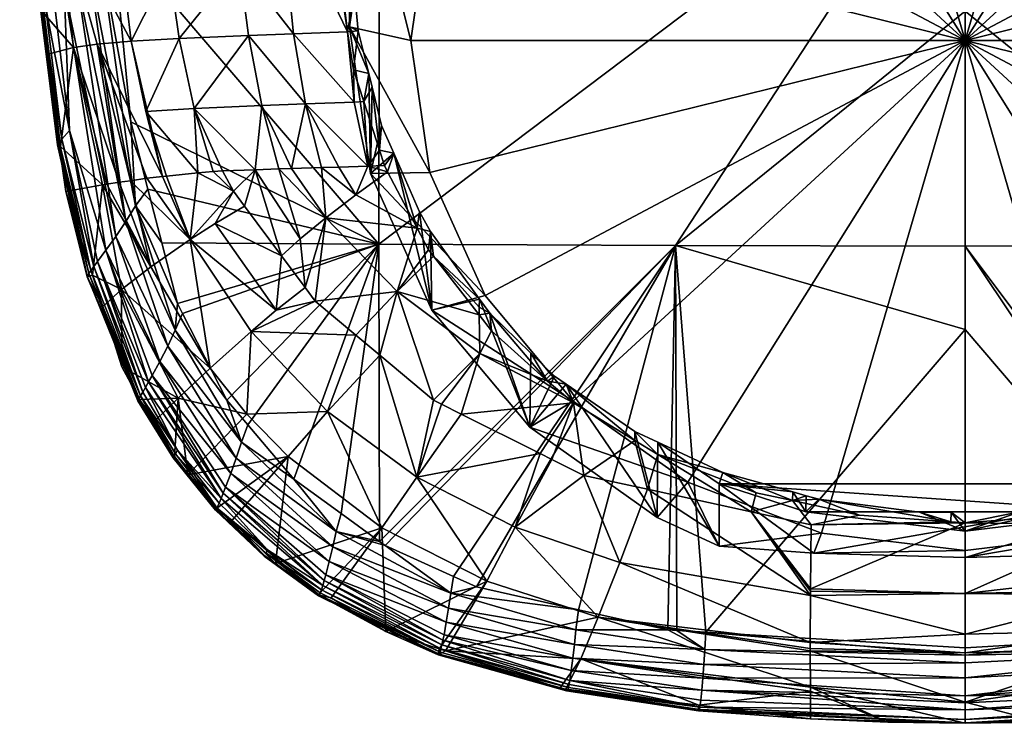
# Model space of a CAD drawing. Extents: x -0.025 to 0.147, y -0.12 to 0.103.
# Tile 1 of 256: x -0.018 to 0.001, y -0.12 to -0.106. Entities that reach past the tile are written whole.
import ezdxf

# ---------------------------------------------------------------- set-up
doc = ezdxf.new("R2010")
doc.units = 0
doc.layers.add('mesh', color=7, linetype='CONTINUOUS')

msp = doc.modelspace()

# ---------------------------------------------------------------- meshes
at = {"layer": 'mesh'}
mesh = msp.add_polyface(dxfattribs=at)
corners = [(-0.010447, -0.097514, 0.078406), (-0.009571, -0.096729, 0.07806), (-0.009549, -0.096314, 0.078051), (-0.01012, -0.097572, 0.078285), (-0.010404, -0.098008, 0.078401), (-0.010566, -0.097673, 0.078453), (-0.010691, -0.098449, 0.078519), (-0.011252, -0.09898, 0.078784), (-0.011789, -0.100556, 0.079097), (-0.011439, -0.100222, 0.078893), (-0.011533, -0.10062, 0.078956), (-0.011207, -0.097686, 0.078819), (-0.012666, -0.097714, 0.07965), (-0.000041, -0.101662, 0.098334), (-0.011456, -0.101613, 0.097659), (-0.000041, -0.09759, 0.098503), (-0.011464, -0.110293, 0.097177), (-0.005684, -0.110318, 0.097529), (-0.008526, -0.098244, 0.071437), (-0.008507, -0.09559, 0.077733), (-0.009168, -0.096297, 0.077936), (-0.006041, -0.096488, 0.070692), (-0.008253, -0.095317, 0.077655), (-0.010433, -0.100532, 0.072408), (-0.011595, -0.100887, 0.078999), (-0.011632, -0.103196, 0.073539), (-0.000041, -0.096384, 0.069895), (-0.000041, -0.096155, 0.069923), (-0.002836, -0.096723, 0.070038), (-0.010841, -0.106325, 0.074115), (-0.012041, -0.106055, 0.074752), (-0.010473, -0.103752, 0.073022), (-0.009394, -0.101355, 0.072005), (-0.007677, -0.099296, 0.071131), (-0.005441, -0.097716, 0.07046), (-0.004836, -0.095929, 0.070454), (-0.000041, -0.106325, 0.074115)]
mesh.append_faces([[corners[k] for k in face] for face in [(0, 1, 2, 2), (0, 3, 1, 1), (0, 4, 3, 3), (5, 4, 0, 0), (5, 6, 4, 4), (7, 6, 5, 5), (7, 8, 6, 6), (8, 9, 6, 6), (8, 10, 9, 9), (0, 11, 5, 5), (11, 7, 5, 5), (11, 12, 7, 7), (13, 14, 15, 15), (13, 16, 14, 14), (17, 16, 13, 13), (18, 19, 20, 20), (21, 22, 18, 18), (1, 18, 20, 20), (1, 23, 18, 18), (3, 23, 1, 1), (23, 6, 9, 9), (23, 4, 6, 6), (3, 4, 23, 23), (23, 24, 25, 25), (23, 10, 24, 24), (9, 10, 23, 23), (26, 27, 28, 28), (29, 25, 30, 30), (31, 25, 29, 29), (31, 23, 25, 25), (32, 23, 31, 31), (32, 18, 23, 23), (33, 18, 32, 32), (33, 21, 18, 18), (34, 21, 33, 33), (34, 35, 21, 21), (28, 35, 34, 34), (36, 28, 34, 34), (36, 26, 28, 28), (36, 32, 31, 31), (36, 33, 32, 32), (34, 33, 36, 36), (31, 29, 36, 36)]])
mesh = msp.add_polyface(dxfattribs=at)
corners = [(-0.000041, -0.101662, 0.098334), (0.005603, -0.110318, 0.097528), (-0.000041, -0.105754, 0.098165), (0.011375, -0.101613, 0.097658), (-0.000041, -0.09759, 0.098503), (0.011744, -0.100571, 0.079109), (0.011511, -0.100889, 0.078998), (0.011574, -0.101146, 0.07904), (0.011315, -0.100092, 0.078868), (0.011147, -0.098927, 0.078772), (0.010547, -0.098332, 0.078491), (0.010644, -0.097974, 0.07853), (0.011131, -0.097684, 0.07877), (0.010485, -0.097673, 0.078453), (0.011792, -0.097695, 0.079094), (0.011551, -0.103196, 0.073539), (0.008445, -0.098244, 0.071437), (0.008033, -0.095192, 0.077619), (0.005959, -0.096488, 0.070692), (0.005359, -0.097716, 0.07046), (0.004755, -0.095929, 0.070454), (0.002755, -0.096723, 0.070038), (0.007596, -0.099296, 0.071131), (0.010352, -0.100532, 0.072408), (0.009312, -0.101355, 0.072005), (0.010391, -0.103752, 0.073022), (0.011959, -0.106055, 0.074752), (0.010759, -0.106325, 0.074115), (0.011551, -0.108913, 0.075966), (-0.000041, -0.106325, 0.074115), (-0.000041, -0.096384, 0.069895), (0.010337, -0.098018, 0.078406), (0.010143, -0.09715, 0.078304), (0.009444, -0.096303, 0.078048), (0.009425, -0.096658, 0.078039), (0.00842, -0.095595, 0.077735)]
mesh.append_faces([[corners[k] for k in face] for face in [(0, 1, 2, 2), (0, 3, 1, 1), (4, 3, 0, 0), (5, 6, 7, 7), (5, 8, 6, 6), (9, 8, 5, 5), (9, 10, 8, 8), (11, 10, 9, 9), (11, 12, 13, 13), (11, 9, 12, 12), (14, 12, 9, 9), (15, 8, 10, 10), (15, 6, 8, 8), (7, 6, 15, 15), (16, 17, 18, 18), (19, 20, 21, 21), (19, 18, 20, 20), (19, 16, 18, 18), (22, 16, 19, 19), (22, 23, 16, 16), (24, 23, 22, 22), (24, 15, 23, 23), (25, 15, 24, 24), (25, 26, 15, 15), (27, 26, 25, 25), (27, 28, 26, 26), (29, 25, 24, 24), (29, 27, 25, 25), (29, 19, 21, 21), (29, 22, 19, 19), (24, 22, 29, 29), (21, 30, 29, 29), (11, 31, 10, 10), (13, 31, 11, 11), (32, 31, 13, 13), (33, 31, 32, 32), (33, 34, 31, 31), (10, 31, 15, 15), (31, 23, 15, 15), (34, 23, 31, 31), (34, 16, 23, 23), (34, 35, 16, 16)]])
mesh = msp.add_polyface(dxfattribs=at)
corners = [(-0.01193, -0.100971, 0.079179), (-0.012259, -0.103085, 0.079487), (-0.011905, -0.102207, 0.079209), (-0.011533, -0.10062, 0.078956), (-0.011789, -0.100556, 0.079097), (-0.011595, -0.100887, 0.078999), (-0.012258, -0.103333, 0.079517), (-0.012009, -0.103781, 0.079408), (-0.012258, -0.103712, 0.079563), (-0.012028, -0.104064, 0.079444), (-0.012039, -0.104239, 0.079466), (-0.012257, -0.104927, 0.079711), (-0.011938, -0.10538, 0.079613), (-0.0122, -0.105309, 0.079765), (-0.012412, -0.103338, 0.07961), (-0.012666, -0.097714, 0.07965), (-0.012887, -0.097718, 0.079776), (-0.011252, -0.09898, 0.078784), (-0.013048, -0.097722, 0.079868), (-0.013418, -0.103372, 0.080395), (-0.013643, -0.097742, 0.080441), (-0.014188, -0.104826, 0.081401), (-0.013131, -0.106192, 0.080671), (-0.014006, -0.106226, 0.08157), (-0.014306, -0.097764, 0.081079), (-0.011464, -0.110293, 0.097177), (-0.016656, -0.104223, 0.09704), (-0.011456, -0.101613, 0.097659), (-0.011632, -0.103196, 0.073539), (-0.012041, -0.106055, 0.074752), (-0.011871, -0.106134, 0.07971), (-0.012074, -0.106151, 0.079883), (-0.011961, -0.106896, 0.079987), (-0.011946, -0.107527, 0.080201)]
mesh.append_faces([[corners[k] for k in face] for face in [(0, 1, 2, 2), (0, 3, 4, 4), (0, 5, 3, 3), (2, 5, 0, 0), (6, 2, 1, 1), (6, 7, 2, 2), (8, 7, 6, 6), (8, 9, 7, 7), (8, 10, 9, 9), (11, 10, 8, 8), (11, 12, 10, 10), (13, 12, 11, 11), (14, 15, 16, 16), (8, 6, 14, 14), (15, 4, 17, 17), (15, 0, 4, 4), (14, 0, 15, 15), (14, 1, 0, 0), (6, 1, 14, 14), (18, 14, 16, 16), (18, 19, 14, 14), (20, 19, 18, 18), (14, 11, 8, 8), (21, 22, 19, 19), (21, 23, 22, 22), (20, 24, 19, 19), (25, 26, 27, 27), (28, 5, 2, 2), (29, 10, 12, 12), (29, 9, 10, 10), (28, 9, 29, 29), (28, 7, 9, 9), (2, 7, 28, 28), (12, 30, 29, 29), (31, 12, 13, 13), (31, 30, 12, 12), (32, 30, 31, 31), (11, 31, 13, 13), (22, 33, 31, 31), (14, 31, 11, 11), (19, 31, 14, 14), (19, 22, 31, 31)]])
mesh = msp.add_polyface(dxfattribs=at)
corners = [(-0.018023, -0.105779, 0.095557), (-0.018057, -0.105759, 0.095718), (-0.017731, -0.108354, 0.095623), (-0.017601, -0.105281, 0.096551), (-0.017498, -0.108077, 0.096219), (-0.017804, -0.105487, 0.096314), (-0.018467, -0.100601, 0.095733), (-0.018447, -0.10057, 0.095901), (-0.017894, -0.106581, 0.09535), (-0.017989, -0.105801, 0.095378), (-0.017696, -0.10837, 0.095462), (-0.017962, -0.10565, 0.096034), (-0.017646, -0.108246, 0.095939), (-0.016911, -0.104512, 0.096986), (-0.016909, -0.101581, 0.097129), (-0.016656, -0.104223, 0.09704), (-0.016303, -0.107909, 0.096915), (-0.016208, -0.109549, 0.096806), (-0.017745, -0.099922, 0.09691), (-0.017135, -0.104786, 0.096885), (-0.017371, -0.105045, 0.096741), (-0.017505, -0.099687, 0.097051), (-0.018019, -0.105712, 0.09588), (-0.018406, -0.100527, 0.096062), (-0.017697, -0.108308, 0.095785), (-0.017978, -0.100136, 0.096724), (-0.016954, -0.106393, 0.088315), (-0.015683, -0.108977, 0.086528), (-0.016291, -0.106334, 0.085951), (-0.017417, -0.106457, 0.090717), (-0.017723, -0.103653, 0.090674), (-0.015069, -0.10765, 0.083881), (-0.013745, -0.10759, 0.081839), (-0.014006, -0.106226, 0.08157), (-0.015356, -0.106281, 0.083666), (-0.014188, -0.104826, 0.081401), (-0.016008, -0.10771, 0.086109), (-0.015558, -0.104882, 0.08353), (-0.014316, -0.103406, 0.081311), (-0.013418, -0.103372, 0.080395), (-0.015697, -0.103466, 0.083455), (-0.016634, -0.103523, 0.085796), (-0.011464, -0.110293, 0.097177), (-0.018235, -0.103784, 0.095449)]
mesh.append_faces([[corners[k] for k in face] for face in [(0, 1, 2, 2), (3, 4, 5, 5), (6, 1, 0, 0), (6, 7, 1, 1), (0, 8, 9, 9), (0, 10, 8, 8), (2, 10, 0, 0), (4, 11, 5, 5), (4, 12, 11, 11), (13, 14, 15, 15), (16, 13, 15, 15), (16, 17, 13, 13), (18, 19, 20, 20), (21, 13, 19, 19), (11, 22, 23, 23), (12, 22, 11, 11), (12, 24, 22, 22), (25, 20, 3, 3), (1, 22, 24, 24), (7, 22, 1, 1), (7, 23, 22, 22), (26, 27, 28, 28), (29, 9, 8, 8), (30, 9, 29, 29), (31, 32, 33, 33), (34, 33, 35, 35), (34, 31, 33, 33), (36, 31, 34, 34), (34, 28, 36, 36), (34, 37, 28, 28), (35, 37, 34, 34), (35, 38, 37, 37), (39, 38, 35, 35), (40, 37, 38, 38), (41, 37, 40, 40), (41, 28, 37, 37), (30, 28, 41, 41), (30, 26, 28, 28), (29, 26, 30, 30), (42, 16, 15, 15), (9, 43, 0, 0), (30, 43, 9, 9)]])
mesh = msp.add_polyface(dxfattribs=at)
corners = [(-0.011175, -0.108521, 0.080174), (-0.010717, -0.109982, 0.080726), (-0.010677, -0.109664, 0.080467), (-0.011295, -0.108881, 0.080409), (-0.011456, -0.108458, 0.080312), (-0.011412, -0.107977, 0.080035), (-0.011597, -0.107233, 0.079904), (-0.011357, -0.108763, 0.080375), (-0.0104, -0.110527, 0.080889), (-0.009514, -0.111672, 0.081282), (-0.00951, -0.111523, 0.081125), (-0.009506, -0.111367, 0.081017), (-0.011683, -0.108773, 0.080616), (-0.011109, -0.111218, 0.081939), (-0.010496, -0.110402, 0.080846), (-0.011916, -0.109332, 0.081106), (-0.012497, -0.109779, 0.081932), (-0.009499, -0.112423, 0.081949), (-0.005684, -0.110318, 0.097529), (-0.000041, -0.105754, 0.098165), (-0.000041, -0.110335, 0.097724), (-0.000041, -0.101662, 0.098334), (-0.000041, -0.111958, 0.097567), (-0.011454, -0.116091, 0.096631), (-0.011464, -0.110293, 0.097177), (-0.010433, -0.111578, 0.077097), (-0.011632, -0.108913, 0.075966), (-0.009394, -0.111296, 0.076225), (-0.010473, -0.108898, 0.075207), (-0.012041, -0.106055, 0.074752), (-0.010841, -0.106325, 0.074115), (-0.000041, -0.106325, 0.074115), (-0.007677, -0.113355, 0.077098), (-0.002836, -0.115928, 0.078191), (-0.000041, -0.116267, 0.078334), (-0.010459, -0.110045, 0.08058), (-0.009306, -0.11164, 0.081108), (-0.009273, -0.111984, 0.081389)]
mesh.append_faces([[corners[k] for k in face] for face in [(0, 1, 2, 2), (0, 3, 1, 1), (4, 5, 6, 6), (4, 0, 5, 5), (7, 0, 4, 4), (7, 3, 0, 0), (8, 9, 10, 10), (10, 11, 8, 8), (7, 4, 12, 12), (13, 8, 14, 14), (13, 9, 8, 8), (1, 3, 15, 15), (12, 3, 7, 7), (12, 15, 3, 3), (1, 13, 14, 14), (1, 16, 13, 13), (15, 16, 1, 1), (13, 17, 9, 9), (18, 19, 20, 20), (21, 19, 18, 18), (22, 18, 20, 20), (18, 23, 24, 24), (25, 0, 2, 2), (26, 0, 25, 25), (26, 5, 0, 0), (27, 26, 25, 25), (28, 26, 27, 27), (28, 29, 26, 26), (30, 29, 28, 28), (31, 28, 27, 27), (31, 30, 28, 28), (27, 32, 31, 31), (33, 34, 31, 31), (1, 35, 2, 2), (14, 35, 1, 1), (8, 35, 14, 14), (8, 11, 35, 35), (10, 36, 11, 11), (9, 36, 10, 10), (37, 36, 9, 9), (25, 2, 35, 35), (25, 35, 11, 11)]])
mesh = msp.add_polyface(dxfattribs=at)
corners = [(0.011375, -0.101613, 0.097658), (0.011383, -0.110293, 0.097177), (0.005603, -0.110318, 0.097528), (0.010068, -0.116754, 0.096613), (-0.000041, -0.110335, 0.097724), (-0.000041, -0.105754, 0.098165), (0.011835, -0.109332, 0.081105), (0.01159, -0.108773, 0.08063), (0.011276, -0.108763, 0.080375), (0.01138, -0.112478, 0.083731), (0.011832, -0.11207, 0.083741), (0.011027, -0.111218, 0.081939), (0.010057, -0.110484, 0.080727), (0.010329, -0.110076, 0.080597), (0.010352, -0.111578, 0.077097), (0.009545, -0.111257, 0.080973), (0.009085, -0.111736, 0.081152), (0.011551, -0.108913, 0.075966), (0.011349, -0.107922, 0.080023), (0.011455, -0.107486, 0.079948), (0.010878, -0.109004, 0.0803), (0.01057, -0.109712, 0.080481), (0.011516, -0.107233, 0.079904), (0.011805, -0.106043, 0.079697), (0.010391, -0.108898, 0.075207), (0.010759, -0.106325, 0.074115), (0.009312, -0.111296, 0.076225), (0.008445, -0.113865, 0.078068), (-0.000041, -0.106325, 0.074115), (0.007596, -0.113355, 0.077098), (0.005359, -0.114935, 0.077769), (0.008424, -0.112426, 0.081411), (0.009076, -0.112099, 0.081434), (0.010393, -0.110437, 0.080857), (0.011175, -0.108954, 0.08043), (0.011708, -0.107431, 0.080098), (0.012416, -0.109779, 0.081932), (0.009418, -0.112423, 0.081949)]
mesh.append_faces([[corners[k] for k in face] for face in [(0, 1, 2, 2), (1, 3, 2, 2), (4, 5, 2, 2), (6, 7, 8, 8), (9, 10, 11, 11), (12, 13, 14, 14), (14, 15, 12, 12), (14, 16, 15, 15), (17, 18, 19, 19), (17, 20, 18, 18), (14, 20, 17, 17), (14, 21, 20, 20), (13, 21, 14, 14), (17, 22, 23, 23), (19, 22, 17, 17), (24, 17, 25, 25), (24, 14, 17, 17), (26, 14, 24, 24), (26, 27, 14, 14), (24, 25, 28, 28), (28, 26, 24, 24), (28, 29, 26, 26), (30, 29, 28, 28), (16, 31, 32, 32), (15, 33, 12, 12), (15, 32, 33, 33), (16, 32, 15, 15), (33, 13, 12, 12), (33, 21, 13, 13), (34, 21, 33, 33), (34, 20, 21, 21), (34, 8, 20, 20), (35, 20, 8, 8), (35, 18, 20, 20), (35, 19, 18, 18), (22, 19, 35, 35), (7, 35, 8, 8), (8, 34, 6, 6), (36, 33, 11, 11), (6, 34, 33, 33), (33, 37, 11, 11), (33, 32, 37, 37)]])
mesh = msp.add_polyface(dxfattribs=at)
corners = [(-0.017696, -0.10837, 0.095462), (-0.017673, -0.108388, 0.095287), (-0.017894, -0.106581, 0.09535), (-0.016785, -0.110409, 0.096356), (-0.017498, -0.108077, 0.096219), (-0.017601, -0.105281, 0.096551), (-0.016953, -0.110635, 0.096116), (-0.017565, -0.109268, 0.095256), (-0.01715, -0.110929, 0.095281), (-0.017023, -0.110728, 0.095981), (-0.017646, -0.108246, 0.095939), (-0.015966, -0.10922, 0.096867), (-0.016208, -0.109549, 0.096806), (-0.016303, -0.107909, 0.096915), (-0.017371, -0.105045, 0.096741), (-0.016395, -0.109854, 0.096701), (-0.016594, -0.110144, 0.096551), (-0.017135, -0.104786, 0.096885), (-0.016911, -0.104512, 0.096986), (-0.01708, -0.110806, 0.095837), (-0.017697, -0.108308, 0.095785), (-0.018057, -0.105759, 0.095718), (-0.017731, -0.108354, 0.095623), (-0.014299, -0.109263, 0.0838), (-0.014515, -0.108866, 0.083807), (-0.014698, -0.10888, 0.084167), (-0.015142, -0.1102, 0.086483), (-0.015683, -0.108977, 0.086528), (-0.015988, -0.10901, 0.087317), (-0.015608, -0.108969, 0.086335), (-0.014996, -0.108902, 0.08475), (-0.014654, -0.109892, 0.085082), (-0.014082, -0.109555, 0.083794), (-0.01685, -0.109136, 0.090866), (-0.017417, -0.106457, 0.090717), (-0.016771, -0.109121, 0.090375), (-0.016529, -0.109087, 0.089433), (-0.01631, -0.109056, 0.088576), (-0.016954, -0.106393, 0.088315), (-0.015069, -0.10765, 0.083881), (-0.013874, -0.108842, 0.082864), (-0.013745, -0.10759, 0.081839), (-0.016008, -0.10771, 0.086109), (-0.016291, -0.106334, 0.085951), (-0.017154, -0.110919, 0.095445)]
mesh.append_faces([[corners[k] for k in face] for face in [(0, 1, 2, 2), (3, 4, 5, 5), (3, 6, 4, 4), (0, 7, 1, 1), (0, 8, 7, 7), (9, 10, 4, 4), (11, 12, 13, 13), (14, 15, 16, 16), (14, 17, 15, 15), (17, 12, 15, 15), (17, 18, 12, 12), (19, 20, 10, 10), (5, 16, 3, 3), (5, 14, 16, 16), (21, 20, 22, 22), (23, 24, 25, 25), (26, 27, 28, 28), (26, 29, 27, 27), (30, 23, 25, 25), (26, 30, 29, 29), (26, 23, 30, 30), (31, 32, 23, 23), (33, 1, 7, 7), (33, 34, 1, 1), (35, 34, 33, 33), (36, 37, 38, 38), (38, 28, 27, 27), (37, 28, 38, 38), (39, 25, 24, 24), (39, 30, 25, 25), (34, 2, 1, 1), (39, 40, 41, 41), (24, 40, 39, 39), (42, 30, 39, 39), (29, 30, 42, 42), (42, 27, 29, 29), (42, 43, 27, 27), (34, 36, 38, 38), (35, 36, 34, 34), (40, 24, 23, 23), (23, 32, 40, 40), (22, 44, 0, 0)]])
mesh = msp.add_polyface(dxfattribs=at)
corners = [(-0.011762, -0.107512, 0.080115), (-0.011597, -0.107233, 0.079904), (-0.011664, -0.106965, 0.079857), (-0.011456, -0.108458, 0.080312), (-0.013465, -0.111583, 0.085039), (-0.012904, -0.111139, 0.083762), (-0.013361, -0.110524, 0.083774), (-0.012707, -0.111404, 0.083756), (-0.013956, -0.111995, 0.086432), (-0.011915, -0.112067, 0.083741), (-0.014654, -0.109892, 0.085082), (-0.013745, -0.10759, 0.081839), (-0.013169, -0.108817, 0.081946), (-0.012899, -0.107558, 0.080959), (-0.013417, -0.108824, 0.082192), (-0.013874, -0.108842, 0.082864), (-0.011683, -0.108773, 0.080616), (-0.011946, -0.107527, 0.080201), (-0.012584, -0.1088, 0.081367), (-0.013131, -0.106192, 0.080671), (-0.014006, -0.106226, 0.08157), (-0.012497, -0.109779, 0.081932), (-0.011916, -0.109332, 0.081106), (-0.012997, -0.11019, 0.082829), (-0.011109, -0.111218, 0.081939), (-0.014082, -0.109555, 0.083794), (-0.015966, -0.10922, 0.096867), (-0.016303, -0.107909, 0.096915), (-0.011464, -0.110293, 0.097177), (-0.011632, -0.108913, 0.075966), (-0.012041, -0.106055, 0.074752), (-0.011871, -0.106134, 0.07971), (-0.011412, -0.107977, 0.080035), (-0.011961, -0.106896, 0.079987), (-0.012245, -0.10879, 0.081031), (-0.012074, -0.106151, 0.079883)]
mesh.append_faces([[corners[k] for k in face] for face in [(0, 1, 2, 2), (3, 1, 0, 0), (4, 5, 6, 6), (4, 7, 5, 5), (8, 7, 4, 4), (8, 9, 7, 7), (10, 4, 6, 6), (11, 12, 13, 13), (11, 14, 12, 12), (15, 14, 11, 11), (13, 16, 17, 17), (12, 18, 13, 13), (16, 0, 17, 17), (16, 3, 0, 0), (19, 13, 17, 17), (20, 13, 19, 19), (20, 11, 13, 13), (18, 12, 21, 21), (22, 18, 21, 21), (14, 21, 12, 12), (14, 23, 21, 21), (15, 23, 14, 14), (24, 7, 9, 9), (21, 7, 24, 24), (21, 5, 7, 7), (23, 5, 21, 21), (23, 6, 5, 5), (15, 6, 23, 23), (15, 25, 6, 6), (26, 27, 28, 28), (2, 1, 29, 29), (30, 2, 29, 29), (30, 31, 2, 2), (1, 32, 29, 29), (33, 2, 31, 31), (0, 2, 33, 33), (13, 34, 16, 16), (13, 18, 34, 34), (17, 0, 33, 33), (35, 17, 33, 33), (34, 22, 16, 16), (34, 18, 22, 22)]])
mesh = msp.add_polyface(dxfattribs=at)
corners = [(-0.00476, -0.114743, 0.082521), (-0.003406, -0.115294, 0.083023), (-0.0034, -0.115125, 0.082781), (-0.00314, -0.115198, 0.08283), (-0.002889, -0.115269, 0.082878), (-0.002095, -0.115575, 0.08323), (-0.000316, -0.115708, 0.083344), (-0.000926, -0.115522, 0.083077), (-0.000309, -0.115518, 0.083073), (-0.003051, -0.117013, 0.085913), (-0.003041, -0.115767, 0.083642), (-0.004209, -0.115512, 0.08365), (-0.003052, -0.117062, 0.086036), (-0.003052, -0.117145, 0.086242), (-0.006227, -0.115073, 0.083663), (-0.00677, -0.116504, 0.086273), (-0.000041, -0.115728, 0.083362), (-0.00603, -0.114393, 0.082456), (-0.000041, -0.117106, 0.086073), (-0.000041, -0.111958, 0.097567), (-0.005093, -0.117859, 0.096595), (-0.005684, -0.110318, 0.097529), (-0.000041, -0.118163, 0.096592), (-0.004836, -0.114966, 0.08191), (-0.006026, -0.114157, 0.082193), (-0.003146, -0.11551, 0.082141), (-0.000041, -0.115887, 0.082301), (-0.000041, -0.116267, 0.078334), (-0.002988, -0.116318, 0.078725), (-0.000041, -0.116406, 0.078519), (-0.002836, -0.115928, 0.078191), (-0.004836, -0.11618, 0.07905), (-0.005441, -0.114935, 0.077769), (-0.006041, -0.115621, 0.078813), (-0.000041, -0.106325, 0.074115), (-0.007677, -0.113355, 0.077098), (0.003065, -0.11551, 0.082141), (0.004755, -0.114966, 0.08191), (-0.004111, -0.115142, 0.082912)]
mesh.append_faces([[corners[k] for k in face] for face in [(0, 1, 2, 2), (1, 3, 2, 2), (1, 4, 3, 3), (5, 4, 1, 1), (5, 6, 4, 4), (6, 7, 4, 4), (6, 8, 7, 7), (9, 10, 11, 11), (11, 12, 9, 9), (11, 13, 12, 12), (14, 13, 11, 11), (14, 15, 13, 13), (10, 16, 6, 6), (10, 1, 11, 11), (10, 5, 1, 1), (6, 5, 10, 10), (17, 14, 11, 11), (9, 16, 10, 10), (9, 18, 16, 16), (12, 18, 9, 9), (19, 20, 21, 21), (22, 20, 19, 19), (23, 24, 0, 0), (2, 23, 0, 0), (2, 25, 23, 23), (3, 25, 2, 2), (25, 7, 26, 26), (25, 4, 7, 7), (3, 4, 25, 25), (27, 28, 29, 29), (30, 28, 27, 27), (30, 31, 28, 28), (32, 31, 30, 30), (32, 33, 31, 31), (34, 32, 30, 30), (34, 35, 32, 32), (36, 23, 25, 25), (28, 31, 23, 23), (37, 28, 23, 23), (17, 38, 0, 0), (0, 38, 1, 1), (11, 1, 38, 38), (17, 11, 38, 38)]])
mesh = msp.add_polyface(dxfattribs=at)
corners = [(-0.000041, -0.111958, 0.097567), (0.005012, -0.117866, 0.096595), (-0.000041, -0.118163, 0.096592), (-0.000041, -0.110335, 0.097724), (-0.000041, -0.115728, 0.083362), (-0.000309, -0.115518, 0.083073), (-0.000316, -0.115708, 0.083344), (-0.000041, -0.115516, 0.083072), (0.001027, -0.11551, 0.083066), (0.002066, -0.115568, 0.083222), (0.002794, -0.115407, 0.083106), (0.002798, -0.115253, 0.082868), (0.002959, -0.115767, 0.083642), (0.002967, -0.116761, 0.085399), (0.004148, -0.115597, 0.083647), (0.004014, -0.115139, 0.082911), (0.004115, -0.115116, 0.082894), (0.004758, -0.11551, 0.08365), (-0.000041, -0.117106, 0.086073), (-0.000041, -0.115887, 0.082301), (-0.000926, -0.115522, 0.083077), (0.003065, -0.11551, 0.082141), (0.004925, -0.114649, 0.082464), (0.004755, -0.114966, 0.08191), (-0.000041, -0.116267, 0.078334), (-0.000041, -0.116406, 0.078519), (0.002755, -0.115928, 0.078191), (0.004755, -0.11618, 0.07905), (0.005359, -0.114935, 0.077769), (0.002907, -0.116318, 0.078725), (-0.000041, -0.106325, 0.074115), (-0.003146, -0.11551, 0.082141), (-0.004836, -0.114966, 0.08191), (-0.002988, -0.116318, 0.078725), (0.005575, -0.117833, 0.096595), (0.005603, -0.110318, 0.097528), (0.003064, -0.115215, 0.082838)]
mesh.append_faces([[corners[k] for k in face] for face in [(0, 1, 2, 2), (0, 3, 1, 1), (4, 5, 6, 6), (4, 7, 5, 5), (4, 8, 7, 7), (9, 8, 4, 4), (9, 10, 8, 8), (10, 11, 8, 8), (12, 13, 14, 14), (12, 9, 4, 4), (12, 10, 9, 9), (14, 10, 12, 12), (14, 15, 10, 10), (14, 16, 15, 15), (17, 16, 14, 14), (18, 12, 4, 4), (18, 13, 12, 12), (19, 5, 7, 7), (19, 20, 5, 5), (19, 11, 21, 21), (19, 8, 11, 11), (7, 8, 19, 19), (22, 23, 21, 21), (24, 25, 26, 26), (26, 27, 28, 28), (26, 29, 27, 27), (25, 29, 26, 26), (30, 26, 28, 28), (30, 24, 26, 26), (21, 31, 19, 19), (23, 32, 21, 21), (23, 27, 29, 29), (23, 25, 33, 33), (29, 25, 23, 23), (3, 34, 1, 1), (3, 35, 34, 34), (10, 36, 11, 11), (15, 36, 10, 10), (16, 36, 15, 15), (16, 22, 36, 36), (21, 11, 36, 36), (22, 21, 36, 36)]])
mesh = msp.add_polyface(dxfattribs=at)
corners = [(-0.017498, -0.108077, 0.096219), (-0.016953, -0.110635, 0.096116), (-0.017023, -0.110728, 0.095981), (-0.015953, -0.112979, 0.096137), (-0.016785, -0.110409, 0.096356), (-0.016015, -0.113087, 0.096012), (-0.01715, -0.110929, 0.095281), (-0.017045, -0.110896, 0.0952), (-0.017565, -0.109268, 0.095256), (-0.016849, -0.111509, 0.095178), (-0.01708, -0.110806, 0.095837), (-0.017646, -0.108246, 0.095939), (-0.016208, -0.109549, 0.096806), (-0.015392, -0.111452, 0.096785), (-0.015433, -0.11197, 0.096716), (-0.015696, -0.110271, 0.096829), (-0.015966, -0.10922, 0.096867), (-0.015292, -0.111649, 0.096779), (-0.016594, -0.110144, 0.096551), (-0.016395, -0.109854, 0.096701), (-0.015579, -0.112284, 0.096607), (-0.017122, -0.110866, 0.095684), (-0.017697, -0.108308, 0.095785), (-0.015734, -0.112585, 0.096452), (-0.017731, -0.108354, 0.095623), (-0.014654, -0.109892, 0.085082), (-0.014299, -0.109263, 0.0838), (-0.015142, -0.1102, 0.086483), (-0.01631, -0.109056, 0.088576), (-0.016529, -0.109087, 0.089433), (-0.015912, -0.110736, 0.089377), (-0.01685, -0.109136, 0.090866), (-0.016483, -0.111176, 0.092322), (-0.016771, -0.109121, 0.090375), (-0.014755, -0.112712, 0.089317), (-0.015988, -0.10901, 0.087317), (-0.013361, -0.110524, 0.083774), (-0.014082, -0.109555, 0.083794), (-0.013465, -0.111583, 0.085039), (-0.013956, -0.111995, 0.086432), (-0.011464, -0.110293, 0.097177), (-0.014427, -0.113334, 0.096719), (-0.016131, -0.113324, 0.095206), (-0.017154, -0.110919, 0.095445), (-0.017696, -0.10837, 0.095462), (-0.016112, -0.113254, 0.095734)]
mesh.append_faces([[corners[k] for k in face] for face in [(0, 1, 2, 2), (3, 1, 4, 4), (3, 5, 1, 1), (6, 7, 8, 8), (6, 9, 7, 7), (2, 10, 11, 11), (12, 13, 14, 14), (12, 15, 13, 13), (16, 15, 12, 12), (13, 17, 14, 14), (18, 19, 20, 20), (19, 14, 20, 20), (19, 12, 14, 14), (10, 21, 22, 22), (4, 18, 23, 23), (24, 22, 21, 21), (25, 26, 27, 27), (28, 29, 30, 30), (31, 8, 7, 7), (32, 7, 9, 9), (32, 31, 7, 7), (30, 31, 32, 32), (30, 33, 31, 31), (29, 33, 30, 30), (34, 30, 32, 32), (27, 30, 34, 34), (27, 28, 30, 30), (35, 28, 27, 27), (25, 36, 37, 37), (27, 38, 25, 25), (27, 39, 38, 38), (34, 39, 27, 27), (40, 15, 16, 16), (40, 13, 15, 15), (40, 17, 13, 13), (40, 41, 17, 17), (42, 9, 6, 6), (43, 6, 44, 44), (43, 42, 6, 6), (45, 10, 2, 2), (45, 21, 10, 10), (24, 21, 43, 43)]])
mesh = msp.add_polyface(dxfattribs=at)
corners = [(-0.016785, -0.110409, 0.096356), (-0.015884, -0.112858, 0.096253), (-0.015953, -0.112979, 0.096137), (-0.014499, -0.11515, 0.096047), (-0.016015, -0.113087, 0.096012), (-0.016069, -0.11318, 0.095877), (-0.016953, -0.110635, 0.096116), (-0.015393, -0.11431, 0.095829), (-0.017023, -0.110728, 0.095981), (-0.014541, -0.115254, 0.09592), (-0.014144, -0.114157, 0.096637), (-0.014427, -0.113334, 0.096719), (-0.014019, -0.113815, 0.096703), (-0.015433, -0.11197, 0.096716), (-0.015292, -0.111649, 0.096779), (-0.015734, -0.112585, 0.096452), (-0.014244, -0.114467, 0.096525), (-0.014349, -0.114764, 0.096366), (-0.015579, -0.112284, 0.096607), (-0.016594, -0.110144, 0.096551), (-0.016483, -0.111176, 0.092322), (-0.016849, -0.111509, 0.095178), (-0.016473, -0.112683, 0.095138), (-0.012466, -0.113554, 0.086384), (-0.013956, -0.111995, 0.086432), (-0.014039, -0.113609, 0.089289), (-0.015378, -0.113299, 0.092256), (-0.014755, -0.112712, 0.089317), (-0.016112, -0.113254, 0.095734), (-0.015429, -0.114381, 0.095687), (-0.016155, -0.113326, 0.095508), (-0.016165, -0.113346, 0.095352), (-0.017154, -0.110919, 0.095445), (-0.015465, -0.114447, 0.095463), (-0.015474, -0.114461, 0.095309), (-0.015447, -0.114436, 0.095164), (-0.016131, -0.113324, 0.095206), (-0.015831, -0.11374, 0.095102), (-0.014622, -0.115435, 0.095572), (-0.017122, -0.110866, 0.095684), (-0.015191, -0.114794, 0.095066)]
mesh.append_faces([[corners[k] for k in face] for face in [(0, 1, 2, 2), (3, 2, 1, 1), (4, 5, 6, 6), (4, 7, 5, 5), (8, 6, 5, 5), (9, 4, 2, 2), (9, 7, 4, 4), (10, 11, 12, 12), (13, 11, 10, 10), (13, 14, 11, 11), (15, 16, 17, 17), (15, 18, 16, 16), (19, 18, 15, 15), (18, 10, 16, 16), (18, 13, 10, 10), (1, 15, 17, 17), (0, 15, 1, 1), (20, 21, 22, 22), (23, 24, 25, 25), (26, 20, 22, 22), (27, 20, 26, 26), (27, 25, 24, 24), (26, 25, 27, 27), (28, 7, 29, 29), (28, 5, 7, 7), (8, 5, 28, 28), (30, 31, 32, 32), (30, 33, 31, 31), (34, 35, 36, 36), (37, 36, 35, 35), (36, 22, 21, 21), (31, 36, 32, 32), (31, 34, 36, 36), (29, 38, 28, 28), (28, 30, 39, 39), (33, 30, 28, 28), (32, 39, 30, 30), (36, 37, 26, 26), (35, 26, 37, 37), (26, 22, 36, 36), (26, 40, 25, 25), (35, 40, 26, 26)]])
mesh = msp.add_polyface(dxfattribs=at)
corners = [(-0.01253, -0.116851, 0.095982), (-0.014452, -0.115032, 0.096163), (-0.012499, -0.116739, 0.096099), (-0.012559, -0.116949, 0.095856), (-0.014499, -0.11515, 0.096047), (-0.012585, -0.117031, 0.095721), (-0.013636, -0.116252, 0.09575), (-0.01312, -0.114875, 0.096668), (-0.012202, -0.115545, 0.096648), (-0.012298, -0.115897, 0.096579), (-0.014144, -0.114157, 0.096637), (-0.011346, -0.11617, 0.096629), (-0.010063, -0.1171, 0.096542), (-0.011454, -0.116091, 0.096631), (-0.014349, -0.114764, 0.096366), (-0.012363, -0.116197, 0.096464), (-0.012432, -0.116483, 0.096303), (-0.014244, -0.114467, 0.096525), (-0.008807, -0.115815, 0.086302), (-0.008322, -0.114376, 0.083683), (-0.010727, -0.114834, 0.086339), (-0.011447, -0.112458, 0.083731), (-0.012466, -0.113554, 0.086384), (-0.010398, -0.113336, 0.083711), (-0.010247, -0.113412, 0.083709), (-0.009859, -0.113606, 0.083703), (-0.013483, -0.116518, 0.095007), (-0.011408, -0.115825, 0.089207), (-0.013235, -0.114431, 0.08926), (-0.011915, -0.112067, 0.083741), (-0.013956, -0.111995, 0.086432), (-0.009362, -0.116862, 0.089163), (-0.014039, -0.113609, 0.089289), (-0.009499, -0.112423, 0.081949), (-0.009273, -0.111984, 0.081389), (-0.009514, -0.111672, 0.081282), (-0.008179, -0.112963, 0.081786), (-0.011109, -0.111218, 0.081939), (-0.005684, -0.110318, 0.097529), (-0.01001, -0.116777, 0.096613), (-0.014019, -0.113815, 0.096703), (-0.014427, -0.113334, 0.096719), (-0.011464, -0.110293, 0.097177), (-0.010433, -0.111578, 0.077097), (-0.009506, -0.111367, 0.081017), (-0.008526, -0.113865, 0.078068), (-0.01265, -0.117133, 0.09506), (-0.012393, -0.117191, 0.094983), (-0.009306, -0.11164, 0.081108)]
mesh.append_faces([[corners[k] for k in face] for face in [(0, 1, 2, 2), (3, 4, 0, 0), (3, 5, 6, 6), (7, 8, 9, 9), (10, 7, 9, 9), (9, 11, 12, 12), (9, 13, 11, 11), (8, 13, 9, 9), (14, 15, 16, 16), (15, 9, 12, 12), (17, 9, 15, 15), (1, 16, 2, 2), (18, 19, 20, 20), (20, 21, 22, 22), (20, 23, 21, 21), (20, 24, 23, 23), (20, 25, 24, 24), (19, 25, 20, 20), (26, 27, 28, 28), (22, 29, 30, 30), (21, 29, 22, 22), (20, 31, 18, 18), (20, 27, 31, 31), (22, 27, 20, 20), (22, 28, 27, 27), (32, 28, 22, 22), (33, 34, 35, 35), (33, 36, 34, 34), (37, 23, 33, 33), (21, 23, 37, 37), (37, 29, 21, 21), (33, 24, 25, 25), (23, 24, 33, 33), (38, 39, 11, 11), (40, 41, 42, 42), (42, 7, 40, 40), (42, 8, 7, 7), (13, 8, 42, 42), (43, 44, 45, 45), (46, 27, 26, 26), (46, 47, 27, 27), (45, 44, 48, 48)]])
mesh = msp.add_polyface(dxfattribs=at)
corners = [(-0.008179, -0.112963, 0.081786), (-0.008043, -0.112869, 0.081583), (-0.008503, -0.112422, 0.08141), (-0.007817, -0.113025, 0.081655), (-0.00476, -0.114743, 0.082521), (-0.006026, -0.114157, 0.082193), (-0.00603, -0.114393, 0.082456), (-0.007469, -0.114803, 0.083671), (-0.00677, -0.116504, 0.086273), (-0.006227, -0.115073, 0.083663), (-0.008807, -0.115815, 0.086302), (-0.008092, -0.114491, 0.08368), (-0.008322, -0.114376, 0.083683), (-0.007189, -0.117567, 0.089126), (-0.009362, -0.116862, 0.089163), (-0.006475, -0.114122, 0.082322), (-0.011346, -0.11617, 0.096629), (-0.011454, -0.116091, 0.096631), (-0.005684, -0.110318, 0.097529), (-0.009565, -0.116978, 0.096608), (-0.01001, -0.116777, 0.096613), (-0.007576, -0.117424, 0.096601), (-0.005833, -0.117815, 0.096595), (-0.005656, -0.117825, 0.096595), (-0.005093, -0.117859, 0.096595), (-0.008526, -0.113865, 0.078068), (-0.006041, -0.115621, 0.078813), (-0.004836, -0.11618, 0.07905), (-0.004836, -0.114966, 0.08191), (-0.005441, -0.114935, 0.077769), (-0.007677, -0.113355, 0.077098), (-0.010433, -0.111578, 0.077097), (-0.009394, -0.111296, 0.076225), (-0.009306, -0.11164, 0.081108), (-0.009273, -0.111984, 0.081389), (-0.007673, -0.11339, 0.081963), (-0.006477, -0.113948, 0.082076), (-0.009499, -0.112423, 0.081949), (-0.009859, -0.113606, 0.083703)]
mesh.append_faces([[corners[k] for k in face] for face in [(0, 1, 2, 2), (0, 3, 1, 1), (4, 5, 6, 6), (7, 8, 9, 9), (7, 10, 8, 8), (10, 11, 12, 12), (7, 11, 10, 10), (10, 13, 8, 8), (10, 14, 13, 13), (15, 9, 6, 6), (15, 7, 9, 9), (16, 17, 18, 18), (18, 19, 20, 20), (21, 19, 18, 18), (18, 22, 21, 21), (18, 23, 22, 22), (24, 23, 18, 18), (25, 3, 26, 26), (25, 1, 3, 3), (2, 1, 25, 25), (5, 27, 26, 26), (28, 27, 5, 5), (29, 25, 26, 26), (30, 25, 29, 29), (30, 31, 25, 25), (32, 31, 30, 30), (0, 2, 33, 33), (34, 0, 33, 33), (3, 35, 15, 15), (35, 3, 0, 0), (15, 36, 3, 3), (6, 36, 15, 15), (6, 5, 36, 36), (35, 7, 15, 15), (35, 11, 7, 7), (37, 35, 0, 0), (35, 12, 11, 11), (35, 38, 12, 12), (37, 38, 35, 35), (33, 2, 25, 25), (26, 3, 36, 36), (5, 26, 36, 36)]])
mesh = msp.add_polyface(dxfattribs=at)
corners = [(-0.014499, -0.11515, 0.096047), (-0.015884, -0.112858, 0.096253), (-0.014452, -0.115032, 0.096163), (-0.014541, -0.115254, 0.09592), (-0.015953, -0.112979, 0.096137), (-0.01253, -0.116851, 0.095982), (-0.012559, -0.116949, 0.095856), (-0.013636, -0.116252, 0.09575), (-0.014579, -0.115342, 0.095786), (-0.015393, -0.11431, 0.095829), (-0.015429, -0.114381, 0.095687), (-0.013701, -0.116362, 0.095087), (-0.013483, -0.116518, 0.095007), (-0.014325, -0.115673, 0.095036), (-0.012585, -0.117031, 0.095721), (-0.013662, -0.116317, 0.095609), (-0.014144, -0.114157, 0.096637), (-0.014019, -0.113815, 0.096703), (-0.01312, -0.114875, 0.096668), (-0.014349, -0.114764, 0.096366), (-0.014244, -0.114467, 0.096525), (-0.012363, -0.116197, 0.096464), (-0.012298, -0.115897, 0.096579), (-0.012432, -0.116483, 0.096303), (-0.013235, -0.114431, 0.08926), (-0.014622, -0.115435, 0.095572), (-0.016112, -0.113254, 0.095734), (-0.015465, -0.114447, 0.095463), (-0.01464, -0.11547, 0.095422), (-0.01369, -0.116373, 0.095388), (-0.012626, -0.117135, 0.095434), (-0.015474, -0.114461, 0.095309), (-0.016165, -0.113346, 0.095352), (-0.013699, -0.11638, 0.095237), (-0.012645, -0.117152, 0.09521), (-0.014649, -0.11548, 0.095271), (-0.014647, -0.115464, 0.095119), (-0.01265, -0.117133, 0.09506), (-0.015191, -0.114794, 0.095066), (-0.015447, -0.114436, 0.095164), (-0.014039, -0.113609, 0.089289)]
mesh.append_faces([[corners[k] for k in face] for face in [(0, 1, 2, 2), (3, 4, 0, 0), (5, 0, 2, 2), (6, 3, 0, 0), (7, 3, 6, 6), (7, 8, 3, 3), (8, 9, 3, 3), (8, 10, 9, 9), (11, 12, 13, 13), (7, 14, 15, 15), (16, 17, 18, 18), (19, 20, 21, 21), (20, 16, 22, 22), (2, 19, 23, 23), (1, 19, 2, 2), (12, 24, 13, 13), (25, 8, 7, 7), (25, 10, 8, 8), (26, 25, 27, 27), (25, 28, 27, 27), (25, 29, 28, 28), (30, 29, 25, 25), (31, 27, 28, 28), (31, 32, 27, 27), (33, 29, 34, 34), (35, 29, 33, 33), (11, 13, 36, 36), (37, 12, 11, 11), (36, 38, 39, 39), (35, 39, 31, 31), (35, 36, 39, 39), (33, 36, 35, 35), (33, 11, 36, 36), (34, 11, 33, 33), (34, 37, 11, 11), (28, 35, 31, 31), (28, 29, 35, 35), (25, 15, 30, 30), (7, 15, 25, 25), (24, 36, 13, 13), (24, 38, 36, 36), (40, 38, 24, 24)]])
mesh = msp.add_polyface(dxfattribs=at)
corners = [(0.005033, -0.1182, 0.096519), (-0.000041, -0.118459, 0.096502), (-0.000041, -0.118307, 0.09656), (0.005145, -0.119391, 0.095211), (0.005147, -0.119336, 0.095074), (-0.000041, -0.119634, 0.095046), (0.001465, -0.119614, 0.094893), (-0.000041, -0.119637, 0.094903), (0.00297, -0.119552, 0.094897), (0.00515, -0.119282, 0.094908), (0.005012, -0.117866, 0.096595), (-0.000041, -0.118163, 0.096592), (-0.000041, -0.118749, 0.096392), (0.005052, -0.118487, 0.096399), (0.006688, -0.116504, 0.086273), (0.00297, -0.11713, 0.086249), (0.002977, -0.11783, 0.087859), (0.00297, -0.117042, 0.086045), (0.004148, -0.115597, 0.083647), (0.002967, -0.116761, 0.085399), (0.007108, -0.117567, 0.089126), (0.002976, -0.118203, 0.089082), (0.002974, -0.118794, 0.091014), (0.002976, -0.11816, 0.088939), (0.002973, -0.118987, 0.092004), (-0.000041, -0.119224, 0.092385), (-0.000041, -0.118261, 0.08893), (-0.000041, -0.117899, 0.087635), (-0.000041, -0.117106, 0.086073), (-0.001546, -0.119614, 0.094893), (0.005128, -0.119325, 0.09551), (-0.000041, -0.11963, 0.095277), (-0.000041, -0.119564, 0.0955), (0.005137, -0.119367, 0.095362), (0.005091, -0.118991, 0.096031), (-0.000041, -0.119236, 0.096016), (-0.000041, -0.119098, 0.096162), (-0.000041, -0.119376, 0.095868), (0.00511, -0.119187, 0.095787), (0.005071, -0.118754, 0.096236)]
mesh.append_faces([[corners[k] for k in face] for face in [(0, 1, 2, 2), (3, 4, 5, 5), (5, 6, 7, 7), (5, 8, 6, 6), (4, 8, 5, 5), (4, 9, 8, 8), (10, 2, 11, 11), (10, 0, 2, 2), (0, 12, 1, 1), (0, 13, 12, 12), (14, 15, 16, 16), (14, 17, 15, 15), (18, 19, 17, 17), (20, 21, 22, 22), (20, 23, 21, 21), (24, 8, 9, 9), (25, 7, 6, 6), (6, 8, 24, 24), (22, 6, 24, 24), (22, 25, 6, 6), (21, 25, 22, 22), (21, 26, 25, 25), (23, 26, 21, 21), (16, 26, 23, 23), (16, 27, 26, 26), (15, 27, 16, 16), (15, 28, 27, 27), (17, 28, 15, 15), (17, 19, 28, 28), (7, 29, 5, 5), (30, 31, 32, 32), (30, 33, 31, 31), (3, 5, 31, 31), (33, 3, 31, 31), (34, 35, 36, 36), (34, 37, 35, 35), (38, 37, 34, 34), (32, 37, 38, 38), (30, 32, 38, 38), (13, 36, 12, 12), (13, 39, 36, 36), (39, 34, 36, 36)]])
mesh = msp.add_polyface(dxfattribs=at)
corners = [(-0.007745, -0.118804, 0.095797), (-0.010237, -0.118109, 0.095817), (-0.010217, -0.118015, 0.095943), (-0.01253, -0.116851, 0.095982), (-0.012559, -0.116949, 0.095856), (-0.012499, -0.116739, 0.096099), (-0.010195, -0.117909, 0.09606), (-0.010273, -0.118247, 0.095542), (-0.010255, -0.118187, 0.095683), (-0.007772, -0.11894, 0.095522), (-0.012585, -0.117031, 0.095721), (-0.012608, -0.117094, 0.095581), (-0.007716, -0.118608, 0.096041), (-0.010288, -0.118286, 0.095396), (-0.013662, -0.116317, 0.095609), (-0.007758, -0.118881, 0.095663), (-0.007576, -0.117424, 0.096601), (-0.010063, -0.1171, 0.096542), (-0.009565, -0.116978, 0.096608), (-0.01001, -0.116777, 0.096613), (-0.011346, -0.11617, 0.096629), (-0.012432, -0.116483, 0.096303), (-0.010106, -0.11739, 0.096426), (-0.010151, -0.117664, 0.096264), (-0.012363, -0.116197, 0.096464), (-0.009362, -0.116862, 0.089163), (-0.010293, -0.118185, 0.094949), (-0.01017, -0.118225, 0.094947), (-0.011333, -0.117845, 0.094961), (-0.011408, -0.115825, 0.089207), (-0.012393, -0.117191, 0.094983), (-0.007189, -0.117567, 0.089126), (-0.012626, -0.117135, 0.095434), (-0.012645, -0.117152, 0.09521), (-0.010302, -0.118304, 0.095246), (-0.010313, -0.1183, 0.095095), (-0.01265, -0.117133, 0.09506), (-0.007784, -0.118981, 0.095374), (-0.007939, -0.118954, 0.094921), (-0.007807, -0.119001, 0.095071), (-0.01369, -0.116373, 0.095388)]
mesh.append_faces([[corners[k] for k in face] for face in [(0, 1, 2, 2), (3, 1, 4, 4), (3, 2, 1, 1), (5, 2, 3, 3), (5, 6, 2, 2), (7, 8, 9, 9), (7, 10, 8, 8), (11, 10, 7, 7), (12, 2, 6, 6), (13, 7, 9, 9), (14, 10, 11, 11), (4, 8, 10, 10), (1, 8, 4, 4), (1, 15, 8, 8), (16, 17, 18, 18), (17, 19, 18, 18), (17, 20, 19, 19), (21, 22, 23, 23), (21, 24, 22, 22), (24, 17, 22, 22), (5, 23, 6, 6), (5, 21, 23, 23), (25, 26, 27, 27), (25, 28, 26, 26), (29, 28, 25, 25), (29, 30, 28, 28), (27, 31, 25, 25), (32, 7, 13, 13), (32, 11, 7, 7), (14, 11, 32, 32), (33, 34, 35, 35), (35, 27, 26, 26), (28, 30, 36, 36), (35, 36, 33, 33), (35, 28, 36, 36), (26, 28, 35, 35), (34, 13, 37, 37), (32, 13, 34, 34), (35, 38, 27, 27), (34, 39, 35, 35), (33, 32, 34, 34), (40, 32, 33, 33)]])
mesh = msp.add_polyface(dxfattribs=at)
corners = [(-0.000041, -0.119634, 0.095046), (-0.003051, -0.119552, 0.094897), (-0.005235, -0.119394, 0.095057), (-0.001546, -0.119614, 0.094893), (-0.005232, -0.119285, 0.094908), (-0.000041, -0.118307, 0.09656), (-0.000041, -0.118459, 0.096502), (-0.005114, -0.1182, 0.096519), (-0.005093, -0.117859, 0.096595), (-0.005656, -0.117825, 0.096595), (-0.000041, -0.118163, 0.096592), (-0.005153, -0.118754, 0.096236), (-0.005133, -0.118487, 0.096399), (-0.000041, -0.118749, 0.096392), (-0.003053, -0.119009, 0.092), (-0.00753, -0.118377, 0.092057), (-0.003053, -0.118934, 0.0916), (-0.007189, -0.117567, 0.089126), (-0.003058, -0.11818, 0.088932), (-0.003058, -0.118062, 0.088515), (-0.003057, -0.118221, 0.089076), (-0.00677, -0.116504, 0.086273), (-0.003052, -0.117145, 0.086242), (-0.000041, -0.119637, 0.094903), (-0.000041, -0.119224, 0.092385), (-0.000041, -0.118261, 0.08893), (-0.000041, -0.117899, 0.087635), (-0.000041, -0.117106, 0.086073), (-0.003052, -0.117062, 0.086036), (-0.000041, -0.119376, 0.095868), (-0.000041, -0.119564, 0.0955), (-0.005209, -0.119325, 0.09551), (-0.005172, -0.118991, 0.096031), (-0.000041, -0.119236, 0.096016), (-0.005191, -0.119187, 0.095787), (-0.005218, -0.119367, 0.095362), (-0.000041, -0.11963, 0.095277), (-0.005227, -0.119391, 0.095211), (-0.000041, -0.119098, 0.096162)]
mesh.append_faces([[corners[k] for k in face] for face in [(0, 1, 2, 2), (0, 3, 1, 1), (1, 4, 2, 2), (5, 6, 7, 7), (8, 7, 9, 9), (8, 5, 7, 7), (10, 5, 8, 8), (11, 12, 13, 13), (12, 6, 13, 13), (12, 7, 6, 6), (14, 4, 1, 1), (14, 15, 4, 4), (16, 15, 14, 14), (17, 18, 19, 19), (17, 20, 18, 18), (16, 20, 17, 17), (21, 19, 22, 22), (21, 17, 19, 19), (3, 14, 1, 1), (3, 16, 14, 14), (23, 16, 3, 3), (24, 16, 23, 23), (24, 20, 16, 16), (25, 20, 24, 24), (25, 18, 20, 20), (25, 19, 18, 18), (26, 19, 25, 25), (26, 22, 19, 19), (27, 22, 26, 26), (28, 22, 27, 27), (29, 30, 31, 31), (32, 33, 29, 29), (29, 34, 32, 32), (35, 30, 36, 36), (35, 31, 30, 30), (2, 36, 0, 0), (2, 37, 36, 36), (37, 35, 36, 36), (34, 29, 31, 31), (11, 13, 38, 38), (32, 38, 33, 33), (32, 11, 38, 38)]])
mesh = msp.add_polyface(dxfattribs=at)
corners = [(-0.007772, -0.11894, 0.095522), (-0.007758, -0.118881, 0.095663), (-0.005209, -0.119325, 0.09551), (-0.010255, -0.118187, 0.095683), (-0.007716, -0.118608, 0.096041), (-0.007745, -0.118804, 0.095797), (-0.010217, -0.118015, 0.095943), (-0.005172, -0.118991, 0.096031), (-0.005191, -0.119187, 0.095787), (-0.007784, -0.118981, 0.095374), (-0.005218, -0.119367, 0.095362), (-0.010288, -0.118286, 0.095396), (-0.007807, -0.119001, 0.095071), (-0.005227, -0.119391, 0.095211), (-0.005235, -0.119394, 0.095057), (-0.007796, -0.119002, 0.095224), (-0.010237, -0.118109, 0.095817), (-0.007576, -0.117424, 0.096601), (-0.007626, -0.117814, 0.096525), (-0.010063, -0.1171, 0.096542), (-0.005833, -0.117815, 0.096595), (-0.005114, -0.1182, 0.096519), (-0.005656, -0.117825, 0.096595), (-0.007686, -0.118369, 0.096245), (-0.005133, -0.118487, 0.096399), (-0.005153, -0.118754, 0.096236), (-0.007655, -0.118101, 0.096407), (-0.010151, -0.117664, 0.096264), (-0.010106, -0.11739, 0.096426), (-0.010195, -0.117909, 0.09606), (-0.003053, -0.118934, 0.0916), (-0.007189, -0.117567, 0.089126), (-0.00753, -0.118377, 0.092057), (-0.01017, -0.118225, 0.094947), (-0.007939, -0.118954, 0.094921), (-0.010302, -0.118304, 0.095246), (-0.007821, -0.118968, 0.094921), (-0.005232, -0.119285, 0.094908), (-0.010313, -0.1183, 0.095095)]
mesh.append_faces([[corners[k] for k in face] for face in [(0, 1, 2, 2), (0, 3, 1, 1), (4, 5, 6, 6), (7, 5, 4, 4), (7, 8, 5, 5), (9, 2, 10, 10), (9, 0, 2, 2), (11, 0, 9, 9), (12, 13, 14, 14), (12, 15, 13, 13), (15, 10, 13, 13), (15, 9, 10, 10), (5, 1, 16, 16), (5, 2, 1, 1), (8, 2, 5, 5), (17, 18, 19, 19), (20, 18, 17, 17), (20, 21, 18, 18), (22, 21, 20, 20), (23, 24, 25, 25), (23, 26, 24, 24), (27, 26, 23, 23), (27, 28, 26, 26), (26, 21, 24, 24), (26, 18, 21, 21), (28, 18, 26, 26), (28, 19, 18, 18), (4, 25, 7, 7), (4, 23, 25, 25), (29, 23, 4, 4), (29, 27, 23, 23), (30, 31, 32, 32), (33, 32, 31, 31), (34, 32, 33, 33), (35, 15, 12, 12), (12, 36, 34, 34), (14, 36, 12, 12), (14, 37, 36, 36), (35, 9, 15, 15), (38, 12, 34, 34), (37, 32, 36, 36), (34, 36, 32, 32)]])

doc.saveas('drawing.dxf')
